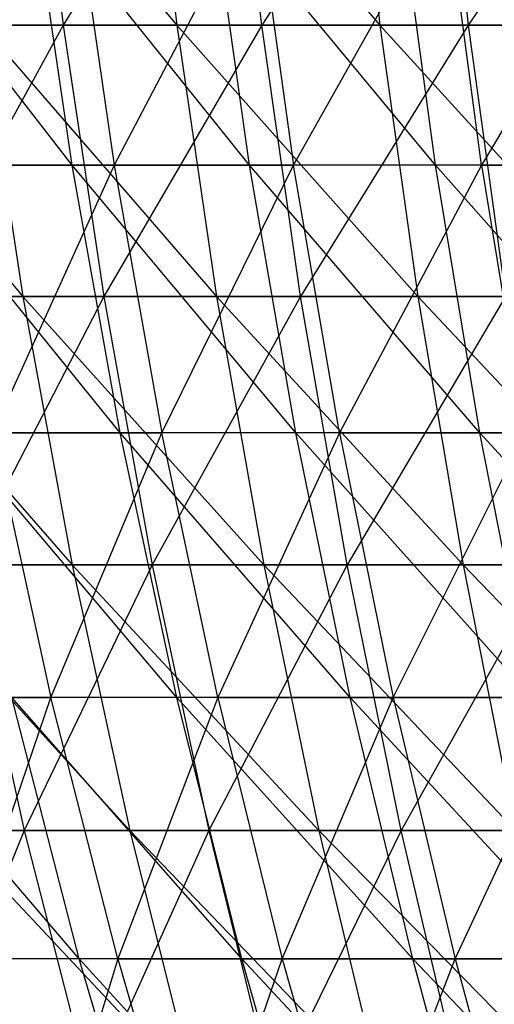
# Model space of a CAD drawing. Extents: x -125 to 125, y -143 to 0.
# Tile 38 of 256: x -41.92 to -37.62, y -102.99 to -94.06. Entities that reach past the tile are written whole.
import ezdxf

# ---------------------------------------------------------------- set-up
doc = ezdxf.new("R2010")
doc.units = 0
doc.header["$LTSCALE"] = 25.4
doc.layers.get('0').update_dxf_attribs({"linetype": 'CONTINUOUS'})

# ---------------------------------------------------------------- blocks, each defined once
blk = doc.blocks.new('NL2500027000_STL_3')
at = {"color": 0}
for p, q in [((-42.5635, -91.6345, 41.372), (-40.4938, -94.1127, 42.8253)), ((-42.5635, -91.6345, 41.372), (-40.4938, -94.1127, 42.8253)), ((-41.8185, -91.6345, -42.125), (-41.5234, -94.1127, -41.8278)), ((-41.8185, -91.6345, -42.125), (-41.5234, -94.1127, -41.8278)), ((-40.0054, -91.6345, -43.8505), (-41.5234, -94.1127, -41.8278)), ((-40.0054, -91.6345, -43.8505), (-41.5234, -94.1127, -41.8278)), ((-40.7816, -91.6345, 43.1296), (-38.6525, -94.1127, 44.4943)), ((-40.7816, -91.6345, 43.1296), (-38.6525, -94.1127, 44.4943)), ((-40.7816, -91.6345, 43.1296), (-40.4938, -94.1127, 42.8253)), ((-40.7816, -91.6345, 43.1296), (-40.4938, -94.1127, 42.8253)), ((-39.7231, -94.1127, -43.5411), (-40.0054, -91.6345, -43.8505)), ((-39.7231, -94.1127, -43.5411), (-40.0054, -91.6345, -43.8505)), ((-38.1213, -91.6345, -45.498), (-39.7231, -94.1127, -43.5411)), ((-38.1213, -91.6345, -45.498), (-39.7231, -94.1127, -43.5411)), ((-38.9272, -91.6345, 44.8105), (-38.6525, -94.1127, 44.4943)), ((-38.9272, -91.6345, 44.8105), (-38.6525, -94.1127, 44.4943)), ((-38.1213, -91.6345, -45.498), (-37.8523, -94.1127, -45.177)), ((-38.1213, -91.6345, -45.498), (-37.8523, -94.1127, -45.177)), ((-36.1694, -91.6345, -47.0646), (-37.8523, -94.1127, -45.177)), ((-36.1694, -91.6345, -47.0646), (-37.8523, -94.1127, -45.177)), ((-41.4424, -95.3803, 35.96), (-43.3429, -92.9311, 34.4129)), ((-41.4424, -95.3803, 35.96), (-43.3429, -92.9311, 34.4129)), ((-39.8345, -95.3803, 37.7334), (-41.8006, -92.9311, 36.2707)), ((-39.8345, -95.3803, 37.7334), (-41.8006, -92.9311, 36.2707)), ((-41.4424, -95.3803, 35.96), (-41.8006, -92.9311, 36.2707)), ((-41.4424, -95.3803, 35.96), (-41.8006, -92.9311, 36.2707)), ((-41.4165, -92.9311, -36.7087), (-41.0617, -95.3803, -36.3942)), ((-41.4165, -92.9311, -36.7087), (-41.0617, -95.3803, -36.3942)), ((-39.7759, -92.9311, -38.4803), (-41.0617, -95.3803, -36.3942)), ((-39.7759, -92.9311, -38.4803), (-41.0617, -95.3803, -36.3942)), ((-38.1506, -95.3803, 39.4351), (-40.1787, -92.9311, 38.0595)), ((-38.1506, -95.3803, 39.4351), (-40.1787, -92.9311, 38.0595)), ((-39.8345, -95.3803, 37.7334), (-40.1787, -92.9311, 38.0595)), ((-39.8345, -95.3803, 37.7334), (-40.1787, -92.9311, 38.0595)), ((-39.7759, -92.9311, -38.4803), (-39.4351, -95.3803, -38.1506)), ((-39.7759, -92.9311, -38.4803), (-39.4351, -95.3803, -38.1506)), ((-39.4351, -95.3803, -38.1506), (-38.0595, -92.9311, -40.1787)), ((-39.4351, -95.3803, -38.1506), (-38.0595, -92.9311, -40.1787)), ((-38.1506, -95.3803, 39.4351), (-38.4803, -92.9311, 39.7759)), ((-38.1506, -95.3803, 39.4351), (-38.4803, -92.9311, 39.7759)), ((-37.7334, -95.3803, -39.8345), (-38.0595, -92.9311, -40.1787)), ((-37.7334, -95.3803, -39.8345), (-38.0595, -92.9311, -40.1787)), ((-36.2707, -92.9311, -41.8006), (-37.7334, -95.3803, -39.8345)), ((-36.2707, -92.9311, -41.8006), (-37.7334, -95.3803, -39.8345)), ((-43.9574, -94.1127, 39.2619), (-41.8887, -96.5711, 40.7161)), ((-43.9574, -94.1127, 39.2619), (-41.8887, -96.5711, 40.7161)), ((-41.5234, -94.1127, -41.8278), (-43.2498, -94.1127, -40.0401)), ((-41.5234, -94.1127, -41.8278), (-43.2498, -94.1127, -40.0401)), ((-41.5234, -94.1127, -41.8278), (-42.8665, -96.5711, -39.6853)), ((-41.5234, -94.1127, -41.8278), (-42.8665, -96.5711, -39.6853)), ((-42.2632, -94.1127, 41.0801), (-40.4938, -94.1127, 42.8253)), ((-42.2632, -94.1127, 41.0801), (-40.4938, -94.1127, 42.8253)), ((-42.2632, -94.1127, 41.0801), (-40.135, -96.5711, 42.4458)), ((-42.2632, -94.1127, 41.0801), (-40.135, -96.5711, 42.4458)), ((-42.2632, -94.1127, 41.0801), (-41.8887, -96.5711, 40.7161)), ((-42.2632, -94.1127, 41.0801), (-41.8887, -96.5711, 40.7161)), ((-41.5234, -94.1127, -41.8278), (-41.1554, -96.5711, -41.4571)), ((-39.7231, -94.1127, -43.5411), (-41.5234, -94.1127, -41.8278)), ((-39.7231, -94.1127, -43.5411), (-41.5234, -94.1127, -41.8278)), ((-41.5234, -94.1127, -41.8278), (-41.1554, -96.5711, -41.4571)), ((-39.7231, -94.1127, -43.5411), (-41.1554, -96.5711, -41.4571)), ((-39.7231, -94.1127, -43.5411), (-41.1554, -96.5711, -41.4571)), ((-40.4938, -94.1127, 42.8253), (-38.6525, -94.1127, 44.4943)), ((-40.4938, -94.1127, 42.8253), (-38.6525, -94.1127, 44.4943)), ((-40.4938, -94.1127, 42.8253), (-38.31, -96.5711, 44.1)), ((-40.4938, -94.1127, 42.8253), (-38.31, -96.5711, 44.1)), ((-40.4938, -94.1127, 42.8253), (-40.135, -96.5711, 42.4458)), ((-40.4938, -94.1127, 42.8253), (-40.135, -96.5711, 42.4458)), ((-37.8523, -94.1127, -45.177), (-39.7231, -94.1127, -43.5411)), ((-37.8523, -94.1127, -45.177), (-39.7231, -94.1127, -43.5411)), ((-39.3712, -96.5711, -43.1553), (-39.7231, -94.1127, -43.5411)), ((-39.3712, -96.5711, -43.1553), (-39.7231, -94.1127, -43.5411)), ((-37.8523, -94.1127, -45.177), (-39.3712, -96.5711, -43.1553)), ((-37.8523, -94.1127, -45.177), (-39.3712, -96.5711, -43.1553)), ((-38.6525, -94.1127, 44.4943), (-36.7424, -94.1127, 46.0842)), ((-38.6525, -94.1127, 44.4943), (-36.7424, -94.1127, 46.0842)), ((-38.6525, -94.1127, 44.4943), (-36.4168, -96.5711, 45.6758)), ((-38.6525, -94.1127, 44.4943), (-36.4168, -96.5711, 45.6758)), ((-38.6525, -94.1127, 44.4943), (-38.31, -96.5711, 44.1)), ((-38.6525, -94.1127, 44.4943), (-38.31, -96.5711, 44.1)), ((-37.8523, -94.1127, -45.177), (-37.5169, -96.5711, -44.7766)), ((-35.9141, -94.1127, -46.7325), (-37.8523, -94.1127, -45.177)), ((-35.9141, -94.1127, -46.7325), (-37.8523, -94.1127, -45.177)), ((-37.8523, -94.1127, -45.177), (-37.5169, -96.5711, -44.7766)), ((-41.4424, -95.3803, 35.96), (-42.9716, -95.3803, 34.1181)), ((-41.4424, -95.3803, 35.96), (-42.9716, -95.3803, 34.1181)), ((-41.0064, -97.8072, 35.5816), (-42.9716, -95.3803, 34.1181)), ((-41.0064, -97.8072, 35.5816), (-42.9716, -95.3803, 34.1181)), ((-42.6101, -95.3803, -34.5685), (-41.0617, -95.3803, -36.3942)), ((-42.6101, -95.3803, -34.5685), (-41.0617, -95.3803, -36.3942)), ((-41.0617, -95.3803, -36.3942), (-42.1618, -97.8072, -34.2048)), ((-41.0617, -95.3803, -36.3942), (-42.1618, -97.8072, -34.2048)), ((-39.8345, -95.3803, 37.7334), (-41.4424, -95.3803, 35.96)), ((-39.8345, -95.3803, 37.7334), (-41.4424, -95.3803, 35.96)), ((-39.4153, -97.8072, 37.3364), (-41.4424, -95.3803, 35.96)), ((-39.4153, -97.8072, 37.3364), (-41.4424, -95.3803, 35.96)), ((-41.0064, -97.8072, 35.5816), (-41.4424, -95.3803, 35.96)), ((-41.0064, -97.8072, 35.5816), (-41.4424, -95.3803, 35.96)), ((-41.0617, -95.3803, -36.3942), (-39.4351, -95.3803, -38.1506)), ((-41.0617, -95.3803, -36.3942), (-39.4351, -95.3803, -38.1506)), ((-41.0617, -95.3803, -36.3942), (-40.6296, -97.8072, -36.0113)), ((-41.0617, -95.3803, -36.3942), (-40.6296, -97.8072, -36.0113)), ((-40.6296, -97.8072, -36.0113), (-39.4351, -95.3803, -38.1506)), ((-40.6296, -97.8072, -36.0113), (-39.4351, -95.3803, -38.1506)), ((-38.1506, -95.3803, 39.4351), (-39.8345, -95.3803, 37.7334)), ((-38.1506, -95.3803, 39.4351), (-39.8345, -95.3803, 37.7334)), ((-37.7492, -97.8072, 39.0202), (-39.8345, -95.3803, 37.7334)), ((-37.7492, -97.8072, 39.0202), (-39.8345, -95.3803, 37.7334)), ((-39.4153, -97.8072, 37.3364), (-39.8345, -95.3803, 37.7334)), ((-39.4153, -97.8072, 37.3364), (-39.8345, -95.3803, 37.7334)), ((-39.0202, -97.8072, -37.7492), (-39.4351, -95.3803, -38.1506)), ((-39.0202, -97.8072, -37.7492), (-39.4351, -95.3803, -38.1506)), ((-37.7334, -95.3803, -39.8345), (-39.4351, -95.3803, -38.1506)), ((-37.7334, -95.3803, -39.8345), (-39.4351, -95.3803, -38.1506)), ((-37.7334, -95.3803, -39.8345), (-39.0202, -97.8072, -37.7492)), ((-37.7334, -95.3803, -39.8345), (-39.0202, -97.8072, -37.7492)), ((-36.3942, -95.3803, 41.0617), (-38.1506, -95.3803, 39.4351)), ((-36.3942, -95.3803, 41.0617), (-38.1506, -95.3803, 39.4351)), ((-36.0113, -97.8072, 40.6296), (-38.1506, -95.3803, 39.4351)), ((-36.0113, -97.8072, 40.6296), (-38.1506, -95.3803, 39.4351)), ((-37.7492, -97.8072, 39.0202), (-38.1506, -95.3803, 39.4351)), ((-37.7492, -97.8072, 39.0202), (-38.1506, -95.3803, 39.4351)), ((-37.7334, -95.3803, -39.8345), (-35.96, -95.3803, -41.4424)), ((-37.7334, -95.3803, -39.8345), (-35.96, -95.3803, -41.4424)), ((-37.7334, -95.3803, -39.8345), (-37.3364, -97.8072, -39.4153)), ((-37.7334, -95.3803, -39.8345), (-37.3364, -97.8072, -39.4153)), ((-43.5679, -96.5711, 38.914), (-41.8887, -96.5711, 40.7161)), ((-43.5679, -96.5711, 38.914), (-41.8887, -96.5711, 40.7161)), ((-43.5679, -96.5711, 38.914), (-41.4407, -99.0055, 40.2806)), ((-43.5679, -96.5711, 38.914), (-41.4407, -99.0055, 40.2806)), ((-41.1554, -96.5711, -41.4571), (-42.8665, -96.5711, -39.6853)), ((-41.1554, -96.5711, -41.4571), (-42.8665, -96.5711, -39.6853)), ((-41.1554, -96.5711, -41.4571), (-42.4081, -99.0055, -39.2609)), ((-41.1554, -96.5711, -41.4571), (-42.4081, -99.0055, -39.2609)), ((-41.8887, -96.5711, 40.7161), (-40.135, -96.5711, 42.4458)), ((-41.8887, -96.5711, 40.7161), (-40.135, -96.5711, 42.4458)), ((-41.8887, -96.5711, 40.7161), (-39.7058, -99.0055, 41.9918)), ((-41.8887, -96.5711, 40.7161), (-39.7058, -99.0055, 41.9918)), ((-41.8887, -96.5711, 40.7161), (-41.4407, -99.0055, 40.2806)), ((-41.8887, -96.5711, 40.7161), (-41.4407, -99.0055, 40.2806)), ((-41.1554, -96.5711, -41.4571), (-40.7153, -99.0055, -41.0138)), ((-39.3712, -96.5711, -43.1553), (-41.1554, -96.5711, -41.4571)), ((-39.3712, -96.5711, -43.1553), (-41.1554, -96.5711, -41.4571)), ((-41.1554, -96.5711, -41.4571), (-40.7153, -99.0055, -41.0138)), ((-39.3712, -96.5711, -43.1553), (-40.7153, -99.0055, -41.0138)), ((-39.3712, -96.5711, -43.1553), (-40.7153, -99.0055, -41.0138)), ((-40.135, -96.5711, 42.4458), (-38.31, -96.5711, 44.1)), ((-40.135, -96.5711, 42.4458), (-38.31, -96.5711, 44.1)), ((-40.135, -96.5711, 42.4458), (-37.9002, -99.0055, 43.6283)), ((-40.135, -96.5711, 42.4458), (-37.9002, -99.0055, 43.6283)), ((-40.135, -96.5711, 42.4458), (-39.7058, -99.0055, 41.9918)), ((-40.135, -96.5711, 42.4458), (-39.7058, -99.0055, 41.9918)), ((-37.5169, -96.5711, -44.7766), (-39.3712, -96.5711, -43.1553)), ((-37.5169, -96.5711, -44.7766), (-39.3712, -96.5711, -43.1553)), ((-38.9501, -99.0055, -42.6937), (-39.3712, -96.5711, -43.1553)), ((-38.9501, -99.0055, -42.6937), (-39.3712, -96.5711, -43.1553)), ((-37.5169, -96.5711, -44.7766), (-38.9501, -99.0055, -42.6937)), ((-37.5169, -96.5711, -44.7766), (-38.9501, -99.0055, -42.6937)), ((-38.31, -96.5711, 44.1), (-36.4168, -96.5711, 45.6758)), ((-38.31, -96.5711, 44.1), (-36.4168, -96.5711, 45.6758)), ((-38.31, -96.5711, 44.1), (-36.0273, -99.0055, 45.1873)), ((-38.31, -96.5711, 44.1), (-36.0273, -99.0055, 45.1873)), ((-38.31, -96.5711, 44.1), (-37.9002, -99.0055, 43.6283)), ((-38.31, -96.5711, 44.1), (-37.9002, -99.0055, 43.6283)), ((-41.0064, -97.8072, 35.5816), (-42.5194, -97.8072, 33.7591)), ((-41.0064, -97.8072, 35.5816), (-42.5194, -97.8072, 33.7591)), ((-40.4933, -100.2075, 35.1364), (-42.5194, -97.8072, 33.7591)), ((-40.4933, -100.2075, 35.1364), (-42.5194, -97.8072, 33.7591)), ((-42.1618, -97.8072, -34.2048), (-40.6296, -97.8072, -36.0113)), ((-42.1618, -97.8072, -34.2048), (-40.6296, -97.8072, -36.0113)), ((-42.1618, -97.8072, -34.2048), (-41.6342, -100.2075, -33.7767)), ((-42.1618, -97.8072, -34.2048), (-41.6342, -100.2075, -33.7767)), ((-41.6342, -100.2075, -33.7767), (-40.6296, -97.8072, -36.0113)), ((-41.6342, -100.2075, -33.7767), (-40.6296, -97.8072, -36.0113)), ((-39.4153, -97.8072, 37.3364), (-41.0064, -97.8072, 35.5816)), ((-39.4153, -97.8072, 37.3364), (-41.0064, -97.8072, 35.5816)), ((-38.9221, -100.2075, 36.8692), (-41.0064, -97.8072, 35.5816)), ((-38.9221, -100.2075, 36.8692), (-41.0064, -97.8072, 35.5816)), ((-40.4933, -100.2075, 35.1364), (-41.0064, -97.8072, 35.5816)), ((-40.4933, -100.2075, 35.1364), (-41.0064, -97.8072, 35.5816)), ((-40.1212, -100.2075, -35.5606), (-40.6296, -97.8072, -36.0113)), ((-40.1212, -100.2075, -35.5606), (-40.6296, -97.8072, -36.0113)), ((-39.0202, -97.8072, -37.7492), (-40.6296, -97.8072, -36.0113)), ((-39.0202, -97.8072, -37.7492), (-40.6296, -97.8072, -36.0113)), ((-39.0202, -97.8072, -37.7492), (-40.1212, -100.2075, -35.5606)), ((-39.0202, -97.8072, -37.7492), (-40.1212, -100.2075, -35.5606)), ((-37.7492, -97.8072, 39.0202), (-39.4153, -97.8072, 37.3364)), ((-37.7492, -97.8072, 39.0202), (-39.4153, -97.8072, 37.3364)), ((-37.2769, -100.2075, 38.5319), (-39.4153, -97.8072, 37.3364)), ((-37.2769, -100.2075, 38.5319), (-39.4153, -97.8072, 37.3364)), ((-38.9221, -100.2075, 36.8692), (-39.4153, -97.8072, 37.3364)), ((-38.9221, -100.2075, 36.8692), (-39.4153, -97.8072, 37.3364)), ((-39.0202, -97.8072, -37.7492), (-37.3364, -97.8072, -39.4153)), ((-39.0202, -97.8072, -37.7492), (-37.3364, -97.8072, -39.4153)), ((-39.0202, -97.8072, -37.7492), (-38.5319, -100.2075, -37.2769)), ((-39.0202, -97.8072, -37.7492), (-38.5319, -100.2075, -37.2769)), ((-38.5319, -100.2075, -37.2769), (-37.3364, -97.8072, -39.4153)), ((-38.5319, -100.2075, -37.2769), (-37.3364, -97.8072, -39.4153)), ((-36.0113, -97.8072, 40.6296), (-37.7492, -97.8072, 39.0202)), ((-36.0113, -97.8072, 40.6296), (-37.7492, -97.8072, 39.0202)), ((-35.5606, -100.2075, 40.1212), (-37.7492, -97.8072, 39.0202)), ((-35.5606, -100.2075, 40.1212), (-37.7492, -97.8072, 39.0202)), ((-37.2769, -100.2075, 38.5319), (-37.7492, -97.8072, 39.0202)), ((-37.2769, -100.2075, 38.5319), (-37.7492, -97.8072, 39.0202)), ((-43.102, -99.0055, 38.4978), (-41.4407, -99.0055, 40.2806)), ((-43.102, -99.0055, 38.4978), (-41.4407, -99.0055, 40.2806)), ((-43.102, -99.0055, 38.4978), (-40.92, -101.4116, 39.7745)), ((-43.102, -99.0055, 38.4978), (-40.92, -101.4116, 39.7745)), ((-42.4081, -99.0055, -39.2609), (-41.8752, -101.4116, -38.7676)), ((-40.7153, -99.0055, -41.0138), (-42.4081, -99.0055, -39.2609)), ((-40.7153, -99.0055, -41.0138), (-42.4081, -99.0055, -39.2609)), ((-42.4081, -99.0055, -39.2609), (-41.8752, -101.4116, -38.7676)), ((-40.7153, -99.0055, -41.0138), (-41.8752, -101.4116, -38.7676)), ((-40.7153, -99.0055, -41.0138), (-41.8752, -101.4116, -38.7676)), ((-41.4407, -99.0055, 40.2806), (-39.7058, -99.0055, 41.9918)), ((-41.4407, -99.0055, 40.2806), (-39.7058, -99.0055, 41.9918)), ((-41.4407, -99.0055, 40.2806), (-39.2069, -101.4116, 41.4642)), ((-41.4407, -99.0055, 40.2806), (-39.2069, -101.4116, 41.4642)), ((-41.4407, -99.0055, 40.2806), (-40.92, -101.4116, 39.7745)), ((-41.4407, -99.0055, 40.2806), (-40.92, -101.4116, 39.7745)), ((-40.7153, -99.0055, -41.0138), (-40.2037, -101.4116, -40.4984)), ((-38.9501, -99.0055, -42.6937), (-40.7153, -99.0055, -41.0138)), ((-38.9501, -99.0055, -42.6937), (-40.7153, -99.0055, -41.0138)), ((-40.7153, -99.0055, -41.0138), (-40.2037, -101.4116, -40.4984)), ((-38.9501, -99.0055, -42.6937), (-40.2037, -101.4116, -40.4984)), ((-38.9501, -99.0055, -42.6937), (-40.2037, -101.4116, -40.4984)), ((-39.7058, -99.0055, 41.9918), (-37.9002, -99.0055, 43.6283)), ((-39.7058, -99.0055, 41.9918), (-37.9002, -99.0055, 43.6283)), ((-39.7058, -99.0055, 41.9918), (-37.424, -101.4116, 43.0802)), ((-39.7058, -99.0055, 41.9918), (-37.424, -101.4116, 43.0802)), ((-39.7058, -99.0055, 41.9918), (-39.2069, -101.4116, 41.4642)), ((-39.7058, -99.0055, 41.9918), (-39.2069, -101.4116, 41.4642)), ((-37.1156, -99.0055, -44.2978), (-38.9501, -99.0055, -42.6937)), ((-37.1156, -99.0055, -44.2978), (-38.9501, -99.0055, -42.6937)), ((-38.4607, -101.4116, -42.1573), (-38.9501, -99.0055, -42.6937)), ((-38.4607, -101.4116, -42.1573), (-38.9501, -99.0055, -42.6937)), ((-37.1156, -99.0055, -44.2978), (-38.4607, -101.4116, -42.1573)), ((-37.1156, -99.0055, -44.2978), (-38.4607, -101.4116, -42.1573)), ((-37.9002, -99.0055, 43.6283), (-36.0273, -99.0055, 45.1873)), ((-37.9002, -99.0055, 43.6283), (-36.0273, -99.0055, 45.1873)), ((-37.9002, -99.0055, 43.6283), (-35.5746, -101.4116, 44.6195)), ((-37.9002, -99.0055, 43.6283), (-35.5746, -101.4116, 44.6195)), ((-37.9002, -99.0055, 43.6283), (-37.424, -101.4116, 43.0802)), ((-37.9002, -99.0055, 43.6283), (-37.424, -101.4116, 43.0802)), ((-41.3763, -102.577, 32.8515), (-43.4015, -100.2075, 31.4735)), ((-41.3763, -102.577, 32.8515), (-43.4015, -100.2075, 31.4735)), ((-43.0679, -100.2075, -31.9285), (-41.6342, -100.2075, -33.7767)), ((-43.0679, -100.2075, -31.9285), (-41.6342, -100.2075, -33.7767)), ((-42.4411, -102.577, -31.4639), (-41.6342, -100.2075, -33.7767)), ((-42.4411, -102.577, -31.4639), (-41.6342, -100.2075, -33.7767)), ((-40.4933, -100.2075, 35.1364), (-41.9874, -100.2075, 33.3367)), ((-40.4933, -100.2075, 35.1364), (-41.9874, -100.2075, 33.3367)), ((-39.904, -102.577, 34.625), (-41.9874, -100.2075, 33.3367)), ((-39.904, -102.577, 34.625), (-41.9874, -100.2075, 33.3367)), ((-41.3763, -102.577, 32.8515), (-41.9874, -100.2075, 33.3367)), ((-41.3763, -102.577, 32.8515), (-41.9874, -100.2075, 33.3367)), ((-41.0283, -102.577, -33.2852), (-41.6342, -100.2075, -33.7767)), ((-41.0283, -102.577, -33.2852), (-41.6342, -100.2075, -33.7767)), ((-40.1212, -100.2075, -35.5606), (-41.6342, -100.2075, -33.7767)), ((-40.1212, -100.2075, -35.5606), (-41.6342, -100.2075, -33.7767)), ((-40.1212, -100.2075, -35.5606), (-41.0283, -102.577, -33.2852)), ((-40.1212, -100.2075, -35.5606), (-41.0283, -102.577, -33.2852)), ((-38.9221, -100.2075, 36.8692), (-40.4933, -100.2075, 35.1364)), ((-38.9221, -100.2075, 36.8692), (-40.4933, -100.2075, 35.1364)), ((-38.3557, -102.577, 36.3327), (-40.4933, -100.2075, 35.1364)), ((-38.3557, -102.577, 36.3327), (-40.4933, -100.2075, 35.1364)), ((-39.904, -102.577, 34.625), (-40.4933, -100.2075, 35.1364)), ((-39.904, -102.577, 34.625), (-40.4933, -100.2075, 35.1364)), ((-40.1212, -100.2075, -35.5606), (-38.5319, -100.2075, -37.2769)), ((-40.1212, -100.2075, -35.5606), (-38.5319, -100.2075, -37.2769)), ((-40.1212, -100.2075, -35.5606), (-39.5373, -102.577, -35.0431)), ((-40.1212, -100.2075, -35.5606), (-39.5373, -102.577, -35.0431)), ((-39.5373, -102.577, -35.0431), (-38.5319, -100.2075, -37.2769)), ((-39.5373, -102.577, -35.0431), (-38.5319, -100.2075, -37.2769)), ((-37.2769, -100.2075, 38.5319), (-38.9221, -100.2075, 36.8692)), ((-37.2769, -100.2075, 38.5319), (-38.9221, -100.2075, 36.8692)), ((-36.7344, -102.577, 37.9711), (-38.9221, -100.2075, 36.8692)), ((-36.7344, -102.577, 37.9711), (-38.9221, -100.2075, 36.8692)), ((-38.3557, -102.577, 36.3327), (-38.9221, -100.2075, 36.8692)), ((-38.3557, -102.577, 36.3327), (-38.9221, -100.2075, 36.8692)), ((-38.5319, -100.2075, -37.2769), (-36.8692, -100.2075, -38.9221)), ((-38.5319, -100.2075, -37.2769), (-36.8692, -100.2075, -38.9221)), ((-38.5319, -100.2075, -37.2769), (-37.9711, -102.577, -36.7344)), ((-38.5319, -100.2075, -37.2769), (-37.9711, -102.577, -36.7344)), ((-37.9711, -102.577, -36.7344), (-36.8692, -100.2075, -38.9221)), ((-37.9711, -102.577, -36.7344), (-36.8692, -100.2075, -38.9221)), ((-41.8752, -101.4116, -38.7676), (-43.4723, -101.4116, -36.9678)), ((-41.8752, -101.4116, -38.7676), (-43.4723, -101.4116, -36.9678)), ((-41.8752, -101.4116, -38.7676), (-42.8428, -103.7852, -36.4325)), ((-41.8752, -101.4116, -38.7676), (-42.8428, -103.7852, -36.4325)), ((-42.5604, -101.4116, 38.0141), (-40.92, -101.4116, 39.7745)), ((-42.5604, -101.4116, 38.0141), (-40.92, -101.4116, 39.7745)), ((-42.5604, -101.4116, 38.0141), (-40.3275, -103.7852, 39.1986)), ((-42.5604, -101.4116, 38.0141), (-40.3275, -103.7852, 39.1986)), ((-41.8752, -101.4116, -38.7676), (-41.2689, -103.7852, -38.2062)), ((-40.2037, -101.4116, -40.4984), (-41.8752, -101.4116, -38.7676)), ((-40.2037, -101.4116, -40.4984), (-41.8752, -101.4116, -38.7676)), ((-41.8752, -101.4116, -38.7676), (-41.2689, -103.7852, -38.2062)), ((-40.2037, -101.4116, -40.4984), (-41.2689, -103.7852, -38.2062)), ((-40.2037, -101.4116, -40.4984), (-41.2689, -103.7852, -38.2062)), ((-40.92, -101.4116, 39.7745), (-39.2069, -101.4116, 41.4642)), ((-40.92, -101.4116, 39.7745), (-39.2069, -101.4116, 41.4642)), ((-40.92, -101.4116, 39.7745), (-38.6392, -103.7852, 40.8638)), ((-40.92, -101.4116, 39.7745), (-38.6392, -103.7852, 40.8638)), ((-40.92, -101.4116, 39.7745), (-40.3275, -103.7852, 39.1986)), ((-40.92, -101.4116, 39.7745), (-40.3275, -103.7852, 39.1986)), ((-40.2037, -101.4116, -40.4984), (-39.6215, -103.7852, -39.912)), ((-38.4607, -101.4116, -42.1573), (-40.2037, -101.4116, -40.4984)), ((-38.4607, -101.4116, -42.1573), (-40.2037, -101.4116, -40.4984)), ((-40.2037, -101.4116, -40.4984), (-39.6215, -103.7852, -39.912)), ((-38.4607, -101.4116, -42.1573), (-39.6215, -103.7852, -39.912)), ((-38.4607, -101.4116, -42.1573), (-39.6215, -103.7852, -39.912)), ((-39.2069, -101.4116, 41.4642), (-37.424, -101.4116, 43.0802)), ((-39.2069, -101.4116, 41.4642), (-37.424, -101.4116, 43.0802)), ((-39.2069, -101.4116, 41.4642), (-36.8821, -103.7852, 42.4564)), ((-39.2069, -101.4116, 41.4642), (-36.8821, -103.7852, 42.4564)), ((-39.2069, -101.4116, 41.4642), (-38.6392, -103.7852, 40.8638)), ((-39.2069, -101.4116, 41.4642), (-38.6392, -103.7852, 40.8638)), ((-36.6493, -101.4116, -43.7411), (-38.4607, -101.4116, -42.1573)), ((-36.6493, -101.4116, -43.7411), (-38.4607, -101.4116, -42.1573)), ((-37.9038, -103.7852, -41.5468), (-38.4607, -101.4116, -42.1573)), ((-37.9038, -103.7852, -41.5468), (-38.4607, -101.4116, -42.1573)), ((-41.3763, -102.577, 32.8515), (-42.7699, -102.577, 31.0154)), ((-41.3763, -102.577, 32.8515), (-42.7699, -102.577, 31.0154)), ((-41.0283, -102.577, -33.2852), (-42.4411, -102.577, -31.4639)), ((-41.0283, -102.577, -33.2852), (-42.4411, -102.577, -31.4639)), ((-41.0283, -102.577, -33.2852), (-41.7344, -104.9114, -30.94)), ((-41.0283, -102.577, -33.2852), (-41.7344, -104.9114, -30.94)), ((-39.904, -102.577, 34.625), (-41.3763, -102.577, 32.8515)), ((-39.904, -102.577, 34.625), (-41.3763, -102.577, 32.8515)), ((-39.2395, -104.9114, 34.0485), (-41.3763, -102.577, 32.8515)), ((-39.2395, -104.9114, 34.0485), (-41.3763, -102.577, 32.8515)), ((-40.6874, -104.9114, 32.3045), (-41.3763, -102.577, 32.8515)), ((-40.6874, -104.9114, 32.3045), (-41.3763, -102.577, 32.8515)), ((-41.0283, -102.577, -33.2852), (-39.5373, -102.577, -35.0431)), ((-41.0283, -102.577, -33.2852), (-39.5373, -102.577, -35.0431)), ((-41.0283, -102.577, -33.2852), (-40.3451, -104.9114, -32.731)), ((-41.0283, -102.577, -33.2852), (-40.3451, -104.9114, -32.731)), ((-40.3451, -104.9114, -32.731), (-39.5373, -102.577, -35.0431)), ((-40.3451, -104.9114, -32.731), (-39.5373, -102.577, -35.0431)), ((-38.3557, -102.577, 36.3327), (-39.904, -102.577, 34.625)), ((-38.3557, -102.577, 36.3327), (-39.904, -102.577, 34.625)), ((-37.717, -104.9114, 35.7277), (-39.904, -102.577, 34.625)), ((-37.717, -104.9114, 35.7277), (-39.904, -102.577, 34.625)), ((-39.2395, -104.9114, 34.0485), (-39.904, -102.577, 34.625)), ((-39.2395, -104.9114, 34.0485), (-39.904, -102.577, 34.625)), ((-39.5373, -102.577, -35.0431), (-37.9711, -102.577, -36.7344)), ((-39.5373, -102.577, -35.0431), (-37.9711, -102.577, -36.7344)), ((-39.5373, -102.577, -35.0431), (-38.879, -104.9114, -34.4596)), ((-39.5373, -102.577, -35.0431), (-38.879, -104.9114, -34.4596)), ((-38.879, -104.9114, -34.4596), (-37.9711, -102.577, -36.7344)), ((-38.879, -104.9114, -34.4596), (-37.9711, -102.577, -36.7344)), ((-36.7344, -102.577, 37.9711), (-38.3557, -102.577, 36.3327)), ((-36.7344, -102.577, 37.9711), (-38.3557, -102.577, 36.3327)), ((-36.1227, -104.9114, 37.3389), (-38.3557, -102.577, 36.3327)), ((-36.1227, -104.9114, 37.3389), (-38.3557, -102.577, 36.3327)), ((-37.717, -104.9114, 35.7277), (-38.3557, -102.577, 36.3327)), ((-37.717, -104.9114, 35.7277), (-38.3557, -102.577, 36.3327)), ((-37.9711, -102.577, -36.7344), (-36.3327, -102.577, -38.3557)), ((-37.9711, -102.577, -36.7344), (-36.3327, -102.577, -38.3557)), ((-37.9711, -102.577, -36.7344), (-37.3389, -104.9114, -36.1227)), ((-37.9711, -102.577, -36.7344), (-37.3389, -104.9114, -36.1227))]:
    blk.add_line(p, q, dxfattribs=at)

msp = doc.modelspace()

# ---------------------------------------------------------------- block references
at = {"color": 253}
msp.add_blockref('NL2500027000_STL_3', (0, 0), dxfattribs=at)

doc.saveas('drawing.dxf')
